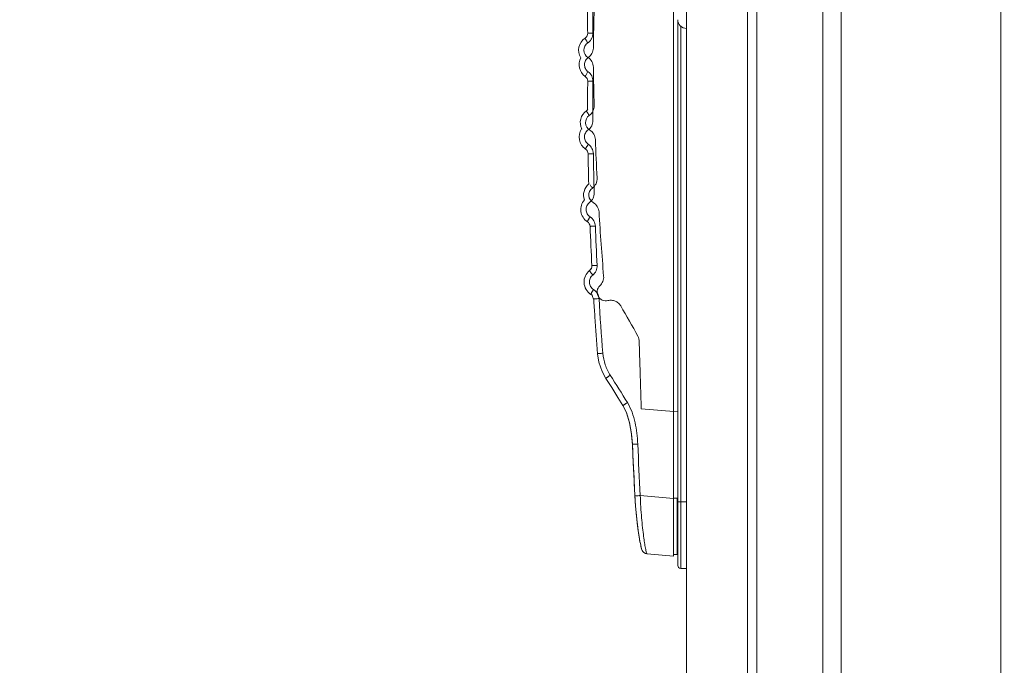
# Model space of a CAD drawing. Header units: centimetres. Extents: x -21 to 21, y -29.7 to 29.7.
# Tile 3 of 75: x -12.3 to -10.6, y -5.5 to -4.4. Entities that reach past the tile are written whole.
import ezdxf

# ---------------------------------------------------------------- set-up
doc = ezdxf.new("R2010")
doc.units = ezdxf.units.CM
doc.header["$MEASUREMENT"] = 0
doc.layers.add('06___PRT_ALL_SURFS', color=7, linetype='Continuous')

msp = doc.modelspace()

# ---------------------------------------------------------------- linework, layer by layer
at = {"layer": '06___PRT_ALL_SURFS', "color": 8, "lineweight": 5}
msp.add_open_spline([(-21.0058, -29.70447), (-21.0058, -29.70447), (20.9942, -29.70447), (20.9942, -29.70447), (20.9942, -29.70447), (20.9942, 29.69554), (20.9942, 29.69554), (20.9942, 29.69554), (-21.0058, 29.69554), (-21.0058, 29.69554), (-21.0058, 29.69554), (-21.0058, -29.70447), (-21.0058, -29.70447)], degree=3, knots=[0, 0, 0, 0, 0.25, 0.25, 0.25, 0.5, 0.5, 0.5, 0.75, 0.75, 0.75, 1, 1, 1, 1], dxfattribs=at)
at = {"layer": '06___PRT_ALL_SURFS', "lineweight": 5}
for points in [[(-10.56904, 1.02418), (-10.56904, 1.02418), (-10.56904, -8.90535), (-10.56904, -8.90535)], [(-10.99027, 0.54958), (-10.99027, 0.54958), (-10.99027, -8.43074), (-10.99027, -8.43074)], [(-10.8761, -8.43074), (-10.8761, -8.43074), (-10.8761, 0.54958), (-10.8761, 0.54958)], [(-10.8447, 0.54959), (-10.8447, 0.54959), (-10.8447, -8.43075), (-10.8447, -8.43075)], [(-11.00596, -8.41645), (-11.00596, -8.41645), (-11.00596, 0.53528), (-11.00596, 0.53528)], [(-11.11154, -7.12691), (-11.11154, -7.12691), (-11.11154, -0.75425), (-11.11154, -0.75425)], [(-11.13391, -5.29129), (-11.13391, -5.29129), (-11.13391, -3.81956), (-11.13391, -3.81956)], [(-11.28219, -4.34), (-11.28223, -4.35632), (-11.28221, -4.37264), (-11.28211, -4.38896)], [(-11.2708, -4.34678), (-11.27145, -4.36934), (-11.27196, -4.3919), (-11.27233, -4.41446)], [(-11.12654, -4.36566), (-11.12654, -4.36566), (-11.12654, -5.30721), (-11.12654, -5.30721)], [(-11.12154, -4.37615), (-11.12154, -4.37615), (-11.12154, -5.31221), (-11.12154, -5.31221)], [(-11.28657, -4.39734), (-11.29786, -4.40485), (-11.30111, -4.41999), (-11.29389, -4.43147)], [(-11.28657, -4.39734), (-11.28377, -4.39548), (-11.28209, -4.39233), (-11.28211, -4.38896)], [(-11.28211, -4.38896), (-11.28211, -4.38896), (-11.27298, -4.3889), (-11.27298, -4.3889)], [(-11.29384, -4.43124), (-11.29983, -4.44235), (-11.29661, -4.45619), (-11.28631, -4.4635)], [(-11.27232, -4.4474), (-11.27195, -4.46957), (-11.27145, -4.49173), (-11.27082, -4.51389)], [(-11.2821, -4.47171), (-11.28208, -4.46846), (-11.28365, -4.46539), (-11.28631, -4.4635)], [(-11.2814, -4.45535), (-11.2819, -4.45606), (-11.2824, -4.45679), (-11.28289, -4.45751)], [(-11.2821, -4.47171), (-11.2822, -4.48803), (-11.28223, -4.50435), (-11.28219, -4.52067)], [(-11.27298, -4.47178), (-11.27298, -4.47178), (-11.2821, -4.47171), (-11.2821, -4.47171)], [(-11.28422, -4.52266), (-11.28343, -4.52211), (-11.28273, -4.52146), (-11.28213, -4.52071)], [(-11.28422, -4.52266), (-11.29436, -4.52974), (-11.2978, -4.54318), (-11.29231, -4.55427)], [(-11.26884, -4.57237), (-11.26797, -4.59455), (-11.26697, -4.61673), (-11.26584, -4.6389)], [(-11.28146, -4.59694), (-11.28151, -4.59368), (-11.28315, -4.59065), (-11.28585, -4.58882)], [(-11.28146, -4.59694), (-11.28117, -4.61439), (-11.2808, -4.63184), (-11.28035, -4.64929)], [(-11.27233, -4.59677), (-11.27233, -4.59677), (-11.27705, -4.59685), (-11.27705, -4.59685)], [(-11.27233, -4.59677), (-11.27196, -4.61934), (-11.27145, -4.6419), (-11.2708, -4.66446)], [(-11.28048, -4.64914), (-11.28841, -4.6559), (-11.29131, -4.66686), (-11.28777, -4.67666)], [(-11.26254, -4.69731), (-11.26025, -4.73429), (-11.2576, -4.77125), (-11.25457, -4.80818)], [(-11.27798, -4.72216), (-11.27811, -4.7189), (-11.27982, -4.71591), (-11.28256, -4.71414)], [(-11.27798, -4.72216), (-11.2771, -4.74478), (-11.27608, -4.76739), (-11.27492, -4.79)], [(-11.26886, -4.72177), (-11.26886, -4.72177), (-11.27012, -4.72182), (-11.27012, -4.72182)], [(-11.26886, -4.72177), (-11.26798, -4.74435), (-11.26696, -4.76692), (-11.2658, -4.78949)], [(-11.27876, -4.79836), (-11.27619, -4.79636), (-11.27475, -4.79322), (-11.27492, -4.78996)], [(-11.27875, -4.7984), (-11.27618, -4.79639), (-11.27475, -4.79326), (-11.27492, -4.79)], [(-11.27404, -4.84149), (-11.27473, -4.84069), (-11.27554, -4.83999), (-11.27644, -4.83944)], [(-11.27432, -4.84156), (-11.27379, -4.84372), (-11.27298, -4.8458), (-11.2719, -4.84775)], [(-11.27431, -4.84153), (-11.27378, -4.84367), (-11.27297, -4.84573), (-11.2719, -4.84767)], [(-11.27166, -4.84761), (-11.27106, -4.85737), (-11.27043, -4.86713), (-11.26977, -4.87688)], [(-11.26257, -4.84674), (-11.26063, -4.87819), (-11.25842, -4.90962), (-11.25594, -4.94103)], [(-11.19553, -4.91174), (-11.20503, -4.89413), (-11.21485, -4.87669), (-11.22499, -4.85944)], [(-11.26968, -4.87829), (-11.26968, -4.87829), (-11.26977, -4.87688), (-11.26977, -4.87688)], [(-11.26968, -4.87829), (-11.26825, -4.89947), (-11.26671, -4.92065), (-11.26504, -4.94182)], [(-11.19553, -4.91174), (-11.19396, -4.91467), (-11.19305, -4.91805), (-11.19296, -4.92137)], [(-11.19253, -4.93717), (-11.19253, -4.93717), (-11.19296, -4.92137), (-11.19296, -4.92137)], [(-11.19186, -4.96072), (-11.19186, -4.96072), (-11.19253, -4.93717), (-11.19253, -4.93717)], [(-11.19186, -4.96072), (-11.19112, -4.9861), (-11.19035, -5.01147), (-11.18953, -5.03685)], [(-11.21348, -5.0262), (-11.22319, -5.01034), (-11.23311, -4.9946), (-11.24325, -4.97901)], [(-11.12654, -5.04236), (-11.12654, -5.04236), (-11.18953, -5.03685), (-11.18953, -5.03685)], [(-11.20641, -5.0807), (-11.20641, -5.0807), (-11.20487, -5.09967), (-11.20487, -5.09967)], [(-11.20631, -5.08191), (-11.20631, -5.08191), (-11.20488, -5.09963), (-11.20488, -5.09963)], [(-11.20485, -5.09812), (-11.20492, -5.09646), (-11.205, -5.09479), (-11.20509, -5.09313)], [(-11.20484, -5.09967), (-11.20484, -5.09967), (-11.20487, -5.09967), (-11.20487, -5.09967)], [(-11.20479, -5.09966), (-11.20481, -5.09915), (-11.20483, -5.09863), (-11.20485, -5.09812)], [(-11.20479, -5.09967), (-11.20479, -5.09967), (-11.20484, -5.09967), (-11.20484, -5.09967)], [(-11.20479, -5.09967), (-11.20479, -5.09967), (-11.20478, -5.09871), (-11.20478, -5.09871)], [(-11.20479, -5.09967), (-11.2036, -5.12489), (-11.20237, -5.15011), (-11.2011, -5.17533)], [(-11.19569, -5.09765), (-11.19431, -5.12732), (-11.19288, -5.15698), (-11.19139, -5.18664)], [(-11.20059, -5.18711), (-11.20059, -5.18711), (-11.20029, -5.19188), (-11.20029, -5.19188)], [(-11.2005, -5.18715), (-11.2005, -5.18715), (-11.20059, -5.18714), (-11.20059, -5.18714)], [(-11.13391, -5.19167), (-11.13391, -5.19167), (-11.19139, -5.18664), (-11.19139, -5.18664)], [(-11.13391, -5.19122), (-11.13391, -5.19122), (-11.12751, -5.19122), (-11.12751, -5.19122)], [(-11.12751, -5.21109), (-11.12751, -5.21109), (-11.12751, -5.19122), (-11.12751, -5.19122)], [(-11.12654, -5.19721), (-11.12654, -5.19721), (-11.11154, -5.19721), (-11.11154, -5.19721)], [(-11.12751, -5.28801), (-11.12751, -5.28801), (-11.12751, -5.21109), (-11.12751, -5.21109)], [(-11.19, -5.27492), (-11.19, -5.27492), (-11.18953, -5.27683), (-11.18953, -5.27683)], [(-11.18953, -5.27683), (-11.18953, -5.27683), (-11.18909, -5.2784), (-11.18909, -5.2784)], [(-11.18909, -5.2784), (-11.18909, -5.2784), (-11.18863, -5.27979), (-11.18863, -5.27979)], [(-11.18863, -5.27979), (-11.18863, -5.27979), (-11.18804, -5.2812), (-11.18804, -5.2812)], [(-11.18804, -5.2812), (-11.18804, -5.2812), (-11.18704, -5.28293), (-11.18704, -5.28293)], [(-11.18704, -5.28293), (-11.18704, -5.28293), (-11.18514, -5.28499), (-11.18514, -5.28499)], [(-11.18514, -5.28499), (-11.18514, -5.28499), (-11.18219, -5.2867), (-11.18219, -5.2867)], [(-11.17961, -5.28729), (-11.17961, -5.28729), (-11.13391, -5.29129), (-11.13391, -5.29129)], [(-11.12751, -5.28801), (-11.12751, -5.28801), (-11.13391, -5.28834), (-11.13391, -5.28834)], [(-11.12751, -5.28801), (-11.12717, -5.28799), (-11.12684, -5.28796), (-11.1265, -5.28791)], [(-11.12154, -5.31221), (-11.12154, -5.31221), (-11.11154, -5.31221), (-11.11154, -5.31221)]]:
    msp.add_open_spline(points, degree=3, dxfattribs=at)
for points, knots in [([(-11.27306, -4.32243), (-11.27312, -4.3335), (-11.27305, -4.34458), (-11.27305, -4.35566), (-11.27305, -4.36674), (-11.27312, -4.37782), (-11.27306, -4.3889)], [0, 0, 0, 0, 0.5, 0.5, 0.5, 1, 1, 1, 1]), ([(-11.12654, -4.36566), (-11.12654, -4.36964), (-11.12496, -4.37345), (-11.12215, -4.37627), (-11.11933, -4.37908), (-11.11552, -4.38066), (-11.11154, -4.38066)], [0, 0, 0, 0, 0.5, 0.5, 0.5, 1, 1, 1, 1]), ([(-11.28191, -4.40567), (-11.28256, -4.40468), (-11.2832, -4.40369), (-11.28382, -4.40269), (-11.28412, -4.4022), (-11.28441, -4.40172), (-11.2847, -4.40123), (-11.28496, -4.4008), (-11.28522, -4.40036), (-11.28546, -4.39992), (-11.28566, -4.39957), (-11.28585, -4.39921), (-11.28604, -4.39884), (-11.28618, -4.39857), (-11.28631, -4.3983), (-11.28642, -4.39804), (-11.28649, -4.39789), (-11.28654, -4.39775), (-11.28659, -4.39755), (-11.28661, -4.39747), (-11.28663, -4.39738), (-11.28657, -4.39734)], [0, 0, 0, 0, 0.1428571, 0.1428571, 0.1428571, 0.2857143, 0.2857143, 0.2857143, 0.4285714, 0.4285714, 0.4285714, 0.5714286, 0.5714286, 0.5714286, 0.7142857, 0.7142857, 0.7142857, 0.8571429, 0.8571429, 0.8571429, 1, 1, 1, 1]), ([(-11.273, -4.3889), (-11.27299, -4.39054), (-11.27317, -4.3922), (-11.27356, -4.39381), (-11.27396, -4.39541), (-11.27456, -4.39696), (-11.27534, -4.39842), (-11.27611, -4.39987), (-11.27706, -4.40124), (-11.27816, -4.40246), (-11.27927, -4.40368), (-11.28054, -4.40476), (-11.28191, -4.40567)], [0, 0, 0, 0, 0.25, 0.25, 0.25, 0.5, 0.5, 0.5, 0.75, 0.75, 0.75, 1, 1, 1, 1]), ([(-11.28191, -4.40567), (-11.28614, -4.40848), (-11.28866, -4.41325), (-11.2886, -4.41833), (-11.28854, -4.42341), (-11.28592, -4.42812), (-11.28162, -4.43083)], [0, 0, 0, 0, 0.5, 0.5, 0.5, 1, 1, 1, 1]), ([(-11.27233, -4.41446), (-11.27238, -4.41763), (-11.27321, -4.42084), (-11.27474, -4.42366), (-11.27627, -4.42648), (-11.2785, -4.42892), (-11.28112, -4.4307)], [0, 0, 0, 0, 0.5, 0.5, 0.5, 1, 1, 1, 1]), ([(-11.2814, -4.45535), (-11.28334, -4.45397), (-11.28498, -4.45208), (-11.28608, -4.44993), (-11.28717, -4.44778), (-11.28773, -4.44536), (-11.28771, -4.44295), (-11.28768, -4.44054), (-11.28707, -4.43814), (-11.28592, -4.43601), (-11.28477, -4.43388), (-11.2831, -4.43203), (-11.28112, -4.4307)], [0, 0, 0, 0, 0.25, 0.25, 0.25, 0.5, 0.5, 0.5, 0.75, 0.75, 0.75, 1, 1, 1, 1]), ([(-11.28162, -4.43083), (-11.27886, -4.43258), (-11.2765, -4.43505), (-11.27488, -4.43794), (-11.27326, -4.44083), (-11.27238, -4.44413), (-11.27232, -4.4474)], [0, 0, 0, 0, 0.5, 0.5, 0.5, 1, 1, 1, 1]), ([(-11.28289, -4.45751), (-11.28341, -4.45828), (-11.28391, -4.45905), (-11.28441, -4.45983), (-11.28481, -4.46045), (-11.28519, -4.46108), (-11.28555, -4.46171), (-11.28569, -4.46195), (-11.28582, -4.46219), (-11.28595, -4.46243), (-11.28604, -4.46261), (-11.28613, -4.4628), (-11.28621, -4.46298), (-11.28626, -4.46309), (-11.2863, -4.46319), (-11.28633, -4.46334), (-11.28635, -4.4634), (-11.28636, -4.46347), (-11.28631, -4.4635)], [0, 0, 0, 0, 0.1666667, 0.1666667, 0.1666667, 0.3333333, 0.3333333, 0.3333333, 0.5, 0.5, 0.5, 0.6666667, 0.6666667, 0.6666667, 0.8333333, 0.8333333, 0.8333333, 1, 1, 1, 1]), ([(-11.2814, -4.45535), (-11.27883, -4.4572), (-11.27663, -4.45967), (-11.27518, -4.46252), (-11.27371, -4.46537), (-11.27299, -4.46861), (-11.27299, -4.47178)], [0, 0, 0, 0, 0.5, 0.5, 0.5, 1, 1, 1, 1]), ([(-11.27305, -4.47178), (-11.27312, -4.48306), (-11.27304, -4.49434), (-11.27304, -4.50562), (-11.27304, -4.5169), (-11.27312, -4.52818), (-11.27305, -4.53946)], [0, 0, 0, 0, 0.5, 0.5, 0.5, 1, 1, 1, 1]), ([(-11.27082, -4.51389), (-11.27073, -4.51716), (-11.27146, -4.5205), (-11.27295, -4.52346), (-11.27444, -4.52642), (-11.27669, -4.52899), (-11.27936, -4.53086)], [0, 0, 0, 0, 0.5, 0.5, 0.5, 1, 1, 1, 1]), ([(-11.27936, -4.53086), (-11.28353, -4.53377), (-11.28594, -4.53859), (-11.28577, -4.54367), (-11.2856, -4.54875), (-11.28287, -4.55339), (-11.27851, -4.55601)], [0, 0, 0, 0, 0.5, 0.5, 0.5, 1, 1, 1, 1]), ([(-11.28222, -4.52655), (-11.28255, -4.52602), (-11.28287, -4.5255), (-11.28319, -4.52495), (-11.28343, -4.52454), (-11.28368, -4.52411), (-11.28387, -4.52373), (-11.28398, -4.5235), (-11.28408, -4.52328), (-11.2842, -4.52296), (-11.28425, -4.52285), (-11.2843, -4.52272), (-11.28422, -4.52266)], [0, 0, 0, 0, 0.25, 0.25, 0.25, 0.5, 0.5, 0.5, 0.75, 0.75, 0.75, 1, 1, 1, 1]), ([(-11.27936, -4.53086), (-11.28011, -4.52979), (-11.28084, -4.5287), (-11.28155, -4.5276), (-11.28178, -4.52725), (-11.282, -4.5269), (-11.28222, -4.52655)], [0, 0, 0, 0, 0.5, 0.5, 0.5, 1, 1, 1, 1]), ([(-11.29251, -4.55406), (-11.29624, -4.55955), (-11.29764, -4.5663), (-11.29639, -4.57282), (-11.29514, -4.57934), (-11.29135, -4.5851), (-11.28585, -4.58882)], [0, 0, 0, 0, 0.5, 0.5, 0.5, 1, 1, 1, 1]), ([(-11.28112, -4.58054), (-11.2831, -4.57921), (-11.28477, -4.57736), (-11.28592, -4.57523), (-11.28706, -4.57311), (-11.28768, -4.57071), (-11.28771, -4.5683), (-11.28774, -4.56589), (-11.28718, -4.56347), (-11.28608, -4.56132), (-11.28499, -4.55917), (-11.28336, -4.55728), (-11.28141, -4.5559)], [0, 0, 0, 0, 0.25, 0.25, 0.25, 0.5, 0.5, 0.5, 0.75, 0.75, 0.75, 1, 1, 1, 1]), ([(-11.28141, -4.5559), (-11.27884, -4.55404), (-11.27664, -4.55157), (-11.27518, -4.54872), (-11.27371, -4.54587), (-11.27299, -4.54263), (-11.27299, -4.53946)], [0, 0, 0, 0, 0.5, 0.5, 0.5, 1, 1, 1, 1]), ([(-11.27851, -4.55601), (-11.27572, -4.5577), (-11.2733, -4.56011), (-11.27162, -4.56296), (-11.26993, -4.56581), (-11.26897, -4.5691), (-11.26884, -4.57237)], [0, 0, 0, 0, 0.5, 0.5, 0.5, 1, 1, 1, 1]), ([(-11.28112, -4.58054), (-11.2818, -4.58156), (-11.28247, -4.58258), (-11.28312, -4.58362), (-11.28341, -4.58408), (-11.2837, -4.58455), (-11.28399, -4.58502), (-11.28424, -4.58543), (-11.28448, -4.58584), (-11.28472, -4.58626), (-11.28491, -4.5866), (-11.2851, -4.58694), (-11.28528, -4.58729), (-11.28542, -4.58756), (-11.28556, -4.58783), (-11.28567, -4.58808), (-11.28574, -4.58824), (-11.2858, -4.58839), (-11.28586, -4.5886), (-11.28589, -4.58868), (-11.28591, -4.58878), (-11.28585, -4.58882)], [0, 0, 0, 0, 0.1428571, 0.1428571, 0.1428571, 0.2857143, 0.2857143, 0.2857143, 0.4285714, 0.4285714, 0.4285714, 0.5714286, 0.5714286, 0.5714286, 0.7142857, 0.7142857, 0.7142857, 0.8571429, 0.8571429, 0.8571429, 1, 1, 1, 1]), ([(-11.28112, -4.58054), (-11.2785, -4.58231), (-11.27627, -4.58475), (-11.27474, -4.58758), (-11.27321, -4.5904), (-11.27238, -4.5936), (-11.27233, -4.59677)], [0, 0, 0, 0, 0.5, 0.5, 0.5, 1, 1, 1, 1]), ([(-11.27705, -4.59685), (-11.27768, -4.59687), (-11.27832, -4.59688), (-11.27895, -4.59689), (-11.27921, -4.59689), (-11.27946, -4.5969), (-11.27972, -4.5969), (-11.27994, -4.59691), (-11.28015, -4.59691), (-11.28036, -4.59692), (-11.28052, -4.59692), (-11.28068, -4.59693), (-11.28086, -4.59692), (-11.28097, -4.59692), (-11.28109, -4.59692), (-11.2812, -4.59693), (-11.28125, -4.59694), (-11.28131, -4.59696), (-11.28139, -4.59694), (-11.28142, -4.59693), (-11.28145, -4.59692), (-11.28146, -4.59694)], [0, 0, 0, 0, 0.1428571, 0.1428571, 0.1428571, 0.2857143, 0.2857143, 0.2857143, 0.4285714, 0.4285714, 0.4285714, 0.5714286, 0.5714286, 0.5714286, 0.7142857, 0.7142857, 0.7142857, 0.8571429, 0.8571429, 0.8571429, 1, 1, 1, 1]), ([(-11.26584, -4.6389), (-11.26567, -4.64217), (-11.26633, -4.64552), (-11.26775, -4.64852), (-11.26917, -4.65151), (-11.27136, -4.65413), (-11.27399, -4.65606)], [0, 0, 0, 0, 0.5, 0.5, 0.5, 1, 1, 1, 1]), ([(-11.27399, -4.65606), (-11.27809, -4.65906), (-11.28039, -4.66393), (-11.28011, -4.66901), (-11.27982, -4.67408), (-11.27699, -4.67866), (-11.27257, -4.68118)], [0, 0, 0, 0, 0.5, 0.5, 0.5, 1, 1, 1, 1]), ([(-11.27399, -4.65606), (-11.27434, -4.65558), (-11.27468, -4.65511), (-11.27502, -4.65463), (-11.27598, -4.65327), (-11.27692, -4.6519), (-11.2778, -4.65049)], [0, 0, 0, 0, 0.5, 0.5, 0.5, 1, 1, 1, 1]), ([(-11.2708, -4.66446), (-11.27071, -4.66763), (-11.2714, -4.67087), (-11.2728, -4.67376), (-11.2742, -4.67665), (-11.27632, -4.67919), (-11.27886, -4.68108)], [0, 0, 0, 0, 0.5, 0.5, 0.5, 1, 1, 1, 1]), ([(-11.28767, -4.67645), (-11.29255, -4.6819), (-11.29479, -4.68922), (-11.29381, -4.69647), (-11.29283, -4.70372), (-11.28872, -4.71018), (-11.28256, -4.71414)], [0, 0, 0, 0, 0.5, 0.5, 0.5, 1, 1, 1, 1]), ([(-11.27803, -4.70573), (-11.28004, -4.70444), (-11.28176, -4.70263), (-11.28295, -4.70053), (-11.28415, -4.69843), (-11.28482, -4.69604), (-11.2849, -4.69363), (-11.28498, -4.69122), (-11.28447, -4.68879), (-11.28342, -4.68661), (-11.28237, -4.68443), (-11.28078, -4.68251), (-11.27886, -4.68108)], [0, 0, 0, 0, 0.25, 0.25, 0.25, 0.5, 0.5, 0.5, 0.75, 0.75, 0.75, 1, 1, 1, 1]), ([(-11.27257, -4.68118), (-11.26974, -4.6828), (-11.26727, -4.68517), (-11.26552, -4.68797), (-11.26377, -4.69079), (-11.26274, -4.69405), (-11.26254, -4.69731)], [0, 0, 0, 0, 0.5, 0.5, 0.5, 1, 1, 1, 1]), ([(-11.27803, -4.70573), (-11.27869, -4.70677), (-11.27933, -4.70781), (-11.27996, -4.70886), (-11.28024, -4.70933), (-11.28052, -4.70981), (-11.28079, -4.71029), (-11.28103, -4.7107), (-11.28127, -4.71112), (-11.28149, -4.71154), (-11.28168, -4.71189), (-11.28186, -4.71223), (-11.28204, -4.71259), (-11.28217, -4.71286), (-11.2823, -4.71314), (-11.2824, -4.71339), (-11.28247, -4.71355), (-11.28253, -4.7137), (-11.28258, -4.71392), (-11.2826, -4.714), (-11.28263, -4.7141), (-11.28256, -4.71414)], [0, 0, 0, 0, 0.1428571, 0.1428571, 0.1428571, 0.2857143, 0.2857143, 0.2857143, 0.4285714, 0.4285714, 0.4285714, 0.5714286, 0.5714286, 0.5714286, 0.7142857, 0.7142857, 0.7142857, 0.8571429, 0.8571429, 0.8571429, 1, 1, 1, 1]), ([(-11.27803, -4.70573), (-11.27536, -4.70745), (-11.27308, -4.70984), (-11.27148, -4.71262), (-11.26989, -4.71541), (-11.26899, -4.7186), (-11.26886, -4.72177)], [0, 0, 0, 0, 0.5, 0.5, 0.5, 1, 1, 1, 1]), ([(-11.27012, -4.72182), (-11.27116, -4.72186), (-11.27219, -4.72191), (-11.27323, -4.72195), (-11.27369, -4.72197), (-11.27416, -4.72199), (-11.27463, -4.72201), (-11.27503, -4.72202), (-11.27543, -4.72204), (-11.27584, -4.72206), (-11.27615, -4.72207), (-11.27647, -4.72209), (-11.27679, -4.7221), (-11.27702, -4.72211), (-11.27725, -4.72212), (-11.27747, -4.72213), (-11.27754, -4.72214), (-11.27762, -4.72214), (-11.2777, -4.72214), (-11.27775, -4.72215), (-11.27781, -4.72214), (-11.27786, -4.72215), (-11.27788, -4.72216), (-11.27791, -4.72217), (-11.27795, -4.72216), (-11.27797, -4.72216), (-11.27798, -4.72215), (-11.27798, -4.72216)], [0, 0, 0, 0, 0.1111111, 0.1111111, 0.1111111, 0.2222222, 0.2222222, 0.2222222, 0.3333333, 0.3333333, 0.3333333, 0.4444444, 0.4444444, 0.4444444, 0.5555556, 0.5555556, 0.5555556, 0.6666667, 0.6666667, 0.6666667, 0.7777778, 0.7777778, 0.7777778, 0.8888889, 0.8888889, 0.8888889, 1, 1, 1, 1]), ([(-11.27492, -4.79), (-11.27491, -4.78999), (-11.27489, -4.78999), (-11.27488, -4.78999), (-11.27483, -4.79), (-11.2748, -4.78999), (-11.27476, -4.78998), (-11.27471, -4.78997), (-11.27464, -4.78997), (-11.27457, -4.78997), (-11.27447, -4.78997), (-11.27438, -4.78996), (-11.27429, -4.78995), (-11.27416, -4.78994), (-11.27404, -4.78994), (-11.27392, -4.78993), (-11.27376, -4.78992), (-11.27361, -4.78991), (-11.27346, -4.7899), (-11.27308, -4.78988), (-11.27269, -4.78986), (-11.27231, -4.78984), (-11.27183, -4.78981), (-11.27135, -4.78978), (-11.27087, -4.78976), (-11.27033, -4.78973), (-11.26978, -4.7897), (-11.26924, -4.78967), (-11.2681, -4.78961), (-11.26695, -4.78955), (-11.2658, -4.78949)], [0, 0, 0, 0, 0.1, 0.1, 0.1, 0.2, 0.2, 0.2, 0.3, 0.3, 0.3, 0.4, 0.4, 0.4, 0.5, 0.5, 0.5, 0.6, 0.6, 0.6, 0.7, 0.7, 0.7, 0.8, 0.8, 0.8, 0.9, 0.9, 0.9, 1, 1, 1, 1]), ([(-11.2658, -4.78949), (-11.26564, -4.79266), (-11.26625, -4.79591), (-11.26759, -4.79883), (-11.26892, -4.80175), (-11.27099, -4.80434), (-11.27348, -4.80629)], [0, 0, 0, 0, 0.5, 0.5, 0.5, 1, 1, 1, 1]), ([(-11.27875, -4.7984), (-11.28523, -4.80344), (-11.28881, -4.81134), (-11.28835, -4.81953), (-11.28788, -4.82772), (-11.28343, -4.83516), (-11.27644, -4.83944)], [0, 0, 0, 0, 0.5, 0.5, 0.5, 1, 1, 1, 1]), ([(-11.27209, -4.83091), (-11.27413, -4.82967), (-11.27589, -4.8279), (-11.27713, -4.82582), (-11.27837, -4.82375), (-11.2791, -4.82137), (-11.27923, -4.81897), (-11.27937, -4.81656), (-11.27892, -4.81412), (-11.27792, -4.81192), (-11.27692, -4.80972), (-11.27537, -4.80776), (-11.27348, -4.80629)], [0, 0, 0, 0, 0.25, 0.25, 0.25, 0.5, 0.5, 0.5, 0.75, 0.75, 0.75, 1, 1, 1, 1]), ([(-11.27348, -4.80629), (-11.27423, -4.80532), (-11.27496, -4.80435), (-11.27568, -4.80336), (-11.276, -4.80292), (-11.27632, -4.80248), (-11.27663, -4.80203), (-11.27691, -4.80164), (-11.27718, -4.80125), (-11.27744, -4.80085), (-11.27766, -4.80053), (-11.27787, -4.80021), (-11.27808, -4.79987), (-11.27824, -4.79962), (-11.27839, -4.79936), (-11.27852, -4.79912), (-11.2786, -4.79897), (-11.27867, -4.79883), (-11.27875, -4.79862), (-11.27878, -4.79854), (-11.27881, -4.79845), (-11.27876, -4.7984)], [0, 0, 0, 0, 0.1428571, 0.1428571, 0.1428571, 0.2857143, 0.2857143, 0.2857143, 0.4285714, 0.4285714, 0.4285714, 0.5714286, 0.5714286, 0.5714286, 0.7142857, 0.7142857, 0.7142857, 0.8571429, 0.8571429, 0.8571429, 1, 1, 1, 1]), ([(-11.25457, -4.80818), (-11.25432, -4.81119), (-11.25477, -4.81429), (-11.25589, -4.81713), (-11.25701, -4.81997), (-11.25879, -4.82254), (-11.26101, -4.82458)], [0, 0, 0, 0, 0.5, 0.5, 0.5, 1, 1, 1, 1]), ([(-11.26101, -4.82458), (-11.2661, -4.82922), (-11.26736, -4.83672), (-11.26409, -4.84278), (-11.26082, -4.84884), (-11.25385, -4.85189), (-11.24718, -4.85018)], [0, 0, 0, 0, 0.5, 0.5, 0.5, 1, 1, 1, 1]), ([(-11.27489, -4.83578), (-11.27515, -4.83627), (-11.2754, -4.83675), (-11.27565, -4.83725), (-11.27584, -4.83763), (-11.27603, -4.83803), (-11.27618, -4.83839), (-11.27627, -4.83861), (-11.27635, -4.83882), (-11.27644, -4.83913), (-11.27648, -4.83925), (-11.27653, -4.83939), (-11.27644, -4.83944)], [0, 0, 0, 0, 0.25, 0.25, 0.25, 0.5, 0.5, 0.5, 0.75, 0.75, 0.75, 1, 1, 1, 1]), ([(-11.27209, -4.83091), (-11.27235, -4.83134), (-11.27261, -4.83177), (-11.27286, -4.8322), (-11.27356, -4.83338), (-11.27424, -4.83457), (-11.27489, -4.83578)], [0, 0, 0, 0, 0.5, 0.5, 0.5, 1, 1, 1, 1]), ([(-11.27209, -4.83091), (-11.26939, -4.83257), (-11.26705, -4.8349), (-11.26539, -4.83765), (-11.26374, -4.84041), (-11.26276, -4.84357), (-11.26257, -4.84674)], [0, 0, 0, 0, 0.5, 0.5, 0.5, 1, 1, 1, 1]), ([(-11.26257, -4.84674), (-11.26372, -4.84681), (-11.26486, -4.84688), (-11.26601, -4.84696), (-11.26656, -4.84699), (-11.2671, -4.84703), (-11.26764, -4.84706), (-11.26812, -4.84709), (-11.2686, -4.84713), (-11.26908, -4.84716), (-11.26946, -4.84719), (-11.26985, -4.84721), (-11.27023, -4.84724), (-11.27038, -4.84725), (-11.27053, -4.84726), (-11.27068, -4.84727), (-11.27081, -4.84728), (-11.27093, -4.84729), (-11.27105, -4.8473), (-11.27114, -4.84731), (-11.27124, -4.84732), (-11.27133, -4.84732), (-11.2714, -4.84732), (-11.27147, -4.84733), (-11.27153, -4.84734), (-11.27156, -4.84734), (-11.27159, -4.84735), (-11.27164, -4.84735), (-11.27166, -4.84735), (-11.27168, -4.84734), (-11.27168, -4.84736)], [0, 0, 0, 0, 0.1, 0.1, 0.1, 0.2, 0.2, 0.2, 0.3, 0.3, 0.3, 0.4, 0.4, 0.4, 0.5, 0.5, 0.5, 0.6, 0.6, 0.6, 0.7, 0.7, 0.7, 0.8, 0.8, 0.8, 0.9, 0.9, 0.9, 1, 1, 1, 1]), ([(-11.24718, -4.85019), (-11.24511, -4.84966), (-11.24293, -4.84946), (-11.24079, -4.84961), (-11.23864, -4.84976), (-11.23652, -4.85027), (-11.23454, -4.85109), (-11.23256, -4.85192), (-11.23071, -4.85307), (-11.22908, -4.85449), (-11.22746, -4.8559), (-11.22606, -4.85759), (-11.22498, -4.85944)], [0, 0, 0, 0, 0.25, 0.25, 0.25, 0.5, 0.5, 0.5, 0.75, 0.75, 0.75, 1, 1, 1, 1]), ([(-11.26504, -4.94182), (-11.26504, -4.9418), (-11.26501, -4.9418), (-11.26499, -4.94181), (-11.26492, -4.94181), (-11.26489, -4.9418), (-11.26485, -4.94179), (-11.26478, -4.94177), (-11.26469, -4.94177), (-11.26461, -4.94176), (-11.26449, -4.94175), (-11.26438, -4.94174), (-11.26427, -4.94173), (-11.26412, -4.94171), (-11.26398, -4.9417), (-11.26383, -4.94169), (-11.26366, -4.94167), (-11.26349, -4.94166), (-11.26332, -4.94164), (-11.2629, -4.9416), (-11.26248, -4.94157), (-11.26206, -4.94153), (-11.26158, -4.94149), (-11.26109, -4.94145), (-11.26061, -4.94141), (-11.26008, -4.94136), (-11.25956, -4.94132), (-11.25904, -4.94128), (-11.258, -4.9412), (-11.25697, -4.94111), (-11.25594, -4.94103)], [0, 0, 0, 0, 0.1, 0.1, 0.1, 0.2, 0.2, 0.2, 0.3, 0.3, 0.3, 0.4, 0.4, 0.4, 0.5, 0.5, 0.5, 0.6, 0.6, 0.6, 0.7, 0.7, 0.7, 0.8, 0.8, 0.8, 0.9, 0.9, 0.9, 1, 1, 1, 1]), ([(-11.26504, -4.94182), (-11.26504, -4.94182), (-11.26267, -4.9564), (-11.26267, -4.9564), (-11.26267, -4.9564), (-11.25721, -4.97248), (-11.25721, -4.97248), (-11.25721, -4.97248), (-11.25076, -4.98446), (-11.25076, -4.98446)], [0, 0, 0, 0, 0.3333333, 0.3333333, 0.3333333, 0.6666667, 0.6666667, 0.6666667, 1, 1, 1, 1]), ([(-11.24325, -4.97901), (-11.24691, -4.97337), (-11.24976, -4.96719), (-11.25188, -4.96078), (-11.25401, -4.95437), (-11.25541, -4.94773), (-11.25594, -4.94103)], [0, 0, 0, 0, 0.5, 0.5, 0.5, 1, 1, 1, 1]), ([(-11.25076, -4.98446), (-11.2508, -4.9844), (-11.25073, -4.98434), (-11.25066, -4.98429), (-11.2505, -4.98414), (-11.2504, -4.98404), (-11.25028, -4.98393), (-11.25008, -4.98376), (-11.24985, -4.98358), (-11.24961, -4.98341), (-11.2493, -4.98317), (-11.249, -4.98295), (-11.2487, -4.98273), (-11.24832, -4.98246), (-11.24794, -4.98219), (-11.24756, -4.98192), (-11.24712, -4.98161), (-11.24668, -4.98131), (-11.24624, -4.98101), (-11.24525, -4.98033), (-11.24425, -4.97967), (-11.24325, -4.97901)], [0, 0, 0, 0, 0.1428571, 0.1428571, 0.1428571, 0.2857143, 0.2857143, 0.2857143, 0.4285714, 0.4285714, 0.4285714, 0.5714286, 0.5714286, 0.5714286, 0.7142857, 0.7142857, 0.7142857, 0.8571429, 0.8571429, 0.8571429, 1, 1, 1, 1]), ([(-11.25076, -4.98446), (-11.25076, -4.98446), (-11.24064, -5.00019), (-11.24064, -5.00019), (-11.24064, -5.00019), (-11.22981, -5.01737), (-11.22981, -5.01737), (-11.22981, -5.01737), (-11.22115, -5.03141), (-11.22115, -5.03141)], [0, 0, 0, 0, 0.3333333, 0.3333333, 0.3333333, 0.6666667, 0.6666667, 0.6666667, 1, 1, 1, 1]), ([(-11.22115, -5.03141), (-11.22116, -5.03139), (-11.22114, -5.03137), (-11.22113, -5.03135), (-11.22109, -5.0313), (-11.22106, -5.03127), (-11.22102, -5.03123), (-11.22088, -5.0311), (-11.22072, -5.03097), (-11.22056, -5.03084), (-11.22029, -5.03064), (-11.22003, -5.03045), (-11.21976, -5.03026), (-11.21941, -5.03002), (-11.21906, -5.02977), (-11.2187, -5.02953), (-11.21829, -5.02926), (-11.21787, -5.02898), (-11.21746, -5.02871), (-11.21701, -5.02842), (-11.21657, -5.02814), (-11.21612, -5.02785), (-11.21525, -5.0273), (-11.21437, -5.02674), (-11.21348, -5.0262)], [0, 0, 0, 0, 0.125, 0.125, 0.125, 0.25, 0.25, 0.25, 0.375, 0.375, 0.375, 0.5, 0.5, 0.5, 0.625, 0.625, 0.625, 0.75, 0.75, 0.75, 0.875, 0.875, 0.875, 1, 1, 1, 1]), ([(-11.22115, -5.03141), (-11.22115, -5.03141), (-11.21522, -5.04336), (-11.21522, -5.04336), (-11.21522, -5.04336), (-11.20986, -5.06043), (-11.20986, -5.06043), (-11.20986, -5.06043), (-11.20637, -5.07983), (-11.20637, -5.07983), (-11.20637, -5.07983), (-11.2048, -5.09812), (-11.2048, -5.09812)], [0, 0, 0, 0, 0.25, 0.25, 0.25, 0.5, 0.5, 0.5, 0.75, 0.75, 0.75, 1, 1, 1, 1]), ([(-11.21348, -5.0262), (-11.21026, -5.03148), (-11.20766, -5.03715), (-11.20553, -5.04296), (-11.2034, -5.04879), (-11.20173, -5.05476), (-11.20037, -5.06081), (-11.19768, -5.0729), (-11.19626, -5.08528), (-11.19569, -5.09765)], [0, 0, 0, 0, 0.3333333, 0.3333333, 0.3333333, 0.6666667, 0.6666667, 0.6666667, 1, 1, 1, 1]), ([(-11.2151, -5.04374), (-11.2151, -5.04374), (-11.20982, -5.06084), (-11.20982, -5.06084), (-11.20982, -5.06084), (-11.20641, -5.0807), (-11.20641, -5.0807)], [0, 0, 0, 0, 0.5, 0.5, 0.5, 1, 1, 1, 1]), ([(-11.20488, -5.09963), (-11.20488, -5.09963), (-11.20342, -5.13005), (-11.20342, -5.13005), (-11.20342, -5.13005), (-11.2019, -5.16102), (-11.2019, -5.16102), (-11.2019, -5.16102), (-11.20059, -5.18711), (-11.20059, -5.18711)], [0, 0, 0, 0, 0.3333333, 0.3333333, 0.3333333, 0.6666667, 0.6666667, 0.6666667, 1, 1, 1, 1]), ([(-11.20487, -5.09967), (-11.20487, -5.09967), (-11.20342, -5.13008), (-11.20342, -5.13008), (-11.20342, -5.13008), (-11.2019, -5.16105), (-11.2019, -5.16105), (-11.2019, -5.16105), (-11.20059, -5.18714), (-11.20059, -5.18714)], [0, 0, 0, 0, 0.3333333, 0.3333333, 0.3333333, 0.6666667, 0.6666667, 0.6666667, 1, 1, 1, 1]), ([(-11.2048, -5.09812), (-11.2048, -5.0981), (-11.20478, -5.09811), (-11.20476, -5.09811), (-11.20471, -5.09812), (-11.20468, -5.09811), (-11.20465, -5.0981), (-11.20459, -5.09809), (-11.20451, -5.09809), (-11.20444, -5.09809), (-11.20434, -5.09809), (-11.20424, -5.09808), (-11.20414, -5.09807), (-11.20402, -5.09806), (-11.20389, -5.09806), (-11.20376, -5.09805), (-11.2036, -5.09804), (-11.20345, -5.09803), (-11.20329, -5.09802), (-11.2029, -5.098), (-11.20251, -5.09798), (-11.20211, -5.09796), (-11.20163, -5.09794), (-11.20115, -5.09791), (-11.20067, -5.09789), (-11.20013, -5.09786), (-11.19959, -5.09784), (-11.19905, -5.09781), (-11.19793, -5.09776), (-11.19681, -5.0977), (-11.19569, -5.09765)], [0, 0, 0, 0, 0.1, 0.1, 0.1, 0.2, 0.2, 0.2, 0.3, 0.3, 0.3, 0.4, 0.4, 0.4, 0.5, 0.5, 0.5, 0.6, 0.6, 0.6, 0.7, 0.7, 0.7, 0.8, 0.8, 0.8, 0.9, 0.9, 0.9, 1, 1, 1, 1]), ([(-11.2048, -5.09812), (-11.2048, -5.09812), (-11.20333, -5.12935), (-11.20333, -5.12935), (-11.20333, -5.12935), (-11.20181, -5.16084), (-11.20181, -5.16084), (-11.20181, -5.16084), (-11.20051, -5.18714), (-11.20051, -5.18714)], [0, 0, 0, 0, 0.3333333, 0.3333333, 0.3333333, 0.6666667, 0.6666667, 0.6666667, 1, 1, 1, 1]), ([(-11.20059, -5.18714), (-11.20059, -5.18714), (-11.1995, -5.20436), (-11.1995, -5.20436), (-11.1995, -5.20436), (-11.19788, -5.22267), (-11.19788, -5.22267), (-11.19788, -5.22267), (-11.19634, -5.23631), (-11.19634, -5.23631), (-11.19634, -5.23631), (-11.19497, -5.24665), (-11.19497, -5.24665), (-11.19497, -5.24665), (-11.19378, -5.25461), (-11.19378, -5.25461), (-11.19378, -5.25461), (-11.19276, -5.26082), (-11.19276, -5.26082), (-11.19276, -5.26082), (-11.19189, -5.26568), (-11.19189, -5.26568), (-11.19189, -5.26568), (-11.19116, -5.26951), (-11.19116, -5.26951), (-11.19116, -5.26951), (-11.19053, -5.27253), (-11.19053, -5.27253), (-11.19053, -5.27253), (-11.19, -5.27492), (-11.19, -5.27492)], [0, 0, 0, 0, 0.1, 0.1, 0.1, 0.2, 0.2, 0.2, 0.3, 0.3, 0.3, 0.4, 0.4, 0.4, 0.5, 0.5, 0.5, 0.6, 0.6, 0.6, 0.7, 0.7, 0.7, 0.8, 0.8, 0.8, 0.9, 0.9, 0.9, 1, 1, 1, 1]), ([(-11.20051, -5.18714), (-11.20051, -5.18713), (-11.20049, -5.18714), (-11.20047, -5.18714), (-11.20042, -5.18715), (-11.20039, -5.18714), (-11.20035, -5.18713), (-11.20029, -5.18712), (-11.20022, -5.18712), (-11.20014, -5.18711), (-11.20004, -5.18711), (-11.19995, -5.1871), (-11.19985, -5.18709), (-11.19972, -5.18709), (-11.19959, -5.18708), (-11.19947, -5.18707), (-11.19931, -5.18706), (-11.19915, -5.18705), (-11.199, -5.18705), (-11.19861, -5.18702), (-11.19821, -5.187), (-11.19782, -5.18698), (-11.19734, -5.18695), (-11.19686, -5.18693), (-11.19637, -5.1869), (-11.19584, -5.18687), (-11.1953, -5.18684), (-11.19476, -5.18682), (-11.19364, -5.18676), (-11.19251, -5.1867), (-11.19139, -5.18664)], [0, 0, 0, 0, 0.1, 0.1, 0.1, 0.2, 0.2, 0.2, 0.3, 0.3, 0.3, 0.4, 0.4, 0.4, 0.5, 0.5, 0.5, 0.6, 0.6, 0.6, 0.7, 0.7, 0.7, 0.8, 0.8, 0.8, 0.9, 0.9, 0.9, 1, 1, 1, 1]), ([(-11.20051, -5.18714), (-11.20051, -5.18714), (-11.1994, -5.20478), (-11.1994, -5.20478), (-11.1994, -5.20478), (-11.19799, -5.22104), (-11.19799, -5.22104), (-11.19799, -5.22104), (-11.19664, -5.23349), (-11.19664, -5.23349), (-11.19664, -5.23349), (-11.19541, -5.24322), (-11.19541, -5.24322), (-11.19541, -5.24322), (-11.19432, -5.25094), (-11.19432, -5.25094), (-11.19432, -5.25094), (-11.19336, -5.25712), (-11.19336, -5.25712), (-11.19336, -5.25712), (-11.19252, -5.26211), (-11.19252, -5.26211), (-11.19252, -5.26211), (-11.19179, -5.26616), (-11.19179, -5.26616), (-11.19179, -5.26616), (-11.19116, -5.26945), (-11.19116, -5.26945), (-11.19116, -5.26945), (-11.19061, -5.27212), (-11.19061, -5.27212), (-11.19061, -5.27212), (-11.19013, -5.2743), (-11.19013, -5.2743), (-11.19013, -5.2743), (-11.18971, -5.27609), (-11.18971, -5.27609), (-11.18971, -5.27609), (-11.18932, -5.27757), (-11.18932, -5.27757), (-11.18932, -5.27757), (-11.18894, -5.27885), (-11.18894, -5.27885), (-11.18894, -5.27885), (-11.18853, -5.28003), (-11.18853, -5.28003), (-11.18853, -5.28003), (-11.18799, -5.28131), (-11.18799, -5.28131), (-11.18799, -5.28131), (-11.18702, -5.28296), (-11.18702, -5.28296)], [0, 0, 0, 0, 0.0588235, 0.0588235, 0.0588235, 0.1176471, 0.1176471, 0.1176471, 0.1764706, 0.1764706, 0.1764706, 0.2352941, 0.2352941, 0.2352941, 0.2941176, 0.2941176, 0.2941176, 0.3529412, 0.3529412, 0.3529412, 0.4117647, 0.4117647, 0.4117647, 0.4705882, 0.4705882, 0.4705882, 0.5294118, 0.5294118, 0.5294118, 0.5882353, 0.5882353, 0.5882353, 0.6470588, 0.6470588, 0.6470588, 0.7058824, 0.7058824, 0.7058824, 0.7647059, 0.7647059, 0.7647059, 0.8235294, 0.8235294, 0.8235294, 0.8823529, 0.8823529, 0.8823529, 0.9411765, 0.9411765, 0.9411765, 1, 1, 1, 1]), ([(-11.19139, -5.18664), (-11.19116, -5.19314), (-11.19084, -5.19964), (-11.19044, -5.20613), (-11.19006, -5.21239), (-11.1896, -5.21864), (-11.18907, -5.22489), (-11.18857, -5.23068), (-11.18801, -5.23645), (-11.18737, -5.24222), (-11.18681, -5.24732), (-11.18619, -5.2524), (-11.1855, -5.25748), (-11.1852, -5.2597), (-11.18488, -5.26192), (-11.18455, -5.26414), (-11.18426, -5.26611), (-11.18395, -5.26809), (-11.18362, -5.27006), (-11.18334, -5.27177), (-11.18305, -5.27348), (-11.18274, -5.27519), (-11.18248, -5.27661), (-11.18221, -5.27804), (-11.18192, -5.27946), (-11.18168, -5.28059), (-11.18144, -5.28172), (-11.18117, -5.28284), (-11.18098, -5.28366), (-11.18077, -5.28447), (-11.18052, -5.28529), (-11.18037, -5.2858), (-11.1802, -5.28631), (-11.17998, -5.28678), (-11.17991, -5.28691), (-11.17985, -5.28704), (-11.17975, -5.28716), (-11.17969, -5.28723), (-11.17962, -5.28729), (-11.17954, -5.2873)], [0, 0, 0, 0, 0.0769231, 0.0769231, 0.0769231, 0.1538462, 0.1538462, 0.1538462, 0.2307692, 0.2307692, 0.2307692, 0.3076923, 0.3076923, 0.3076923, 0.3846154, 0.3846154, 0.3846154, 0.4615385, 0.4615385, 0.4615385, 0.5384615, 0.5384615, 0.5384615, 0.6153846, 0.6153846, 0.6153846, 0.6923077, 0.6923077, 0.6923077, 0.7692308, 0.7692308, 0.7692308, 0.8461538, 0.8461538, 0.8461538, 0.9230769, 0.9230769, 0.9230769, 1, 1, 1, 1]), ([(-11.18514, -5.285), (-11.18514, -5.285), (-11.18221, -5.2867), (-11.18221, -5.2867), (-11.18221, -5.2867), (-11.17961, -5.28729), (-11.17961, -5.28729)], [0, 0, 0, 0, 0.5, 0.5, 0.5, 1, 1, 1, 1]), ([(-11.12654, -5.30721), (-11.12654, -5.30854), (-11.12601, -5.30981), (-11.12508, -5.31074), (-11.12414, -5.31168), (-11.12286, -5.31221), (-11.12154, -5.31221)], [0, 0, 0, 0, 0.5, 0.5, 0.5, 1, 1, 1, 1])]:
    msp.add_open_spline(points, degree=3, knots=knots, dxfattribs=at)

doc.saveas('drawing.dxf')
